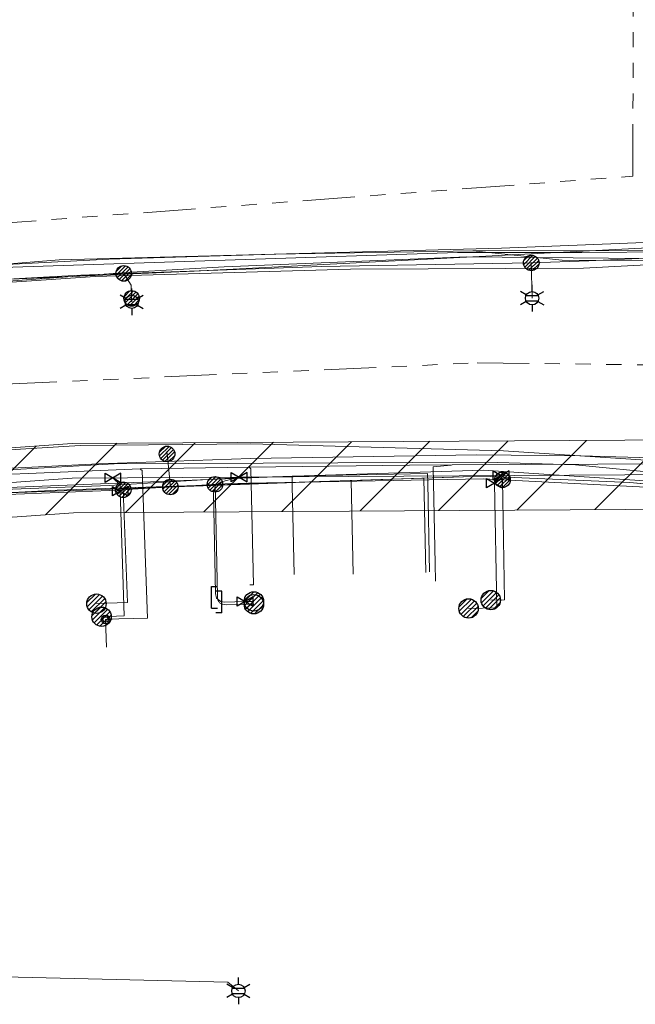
# Model space of a CAD drawing. Header units: metres. Extents: x 197355 to 199157, y 355772 to 356286.
# Tile 155 of 256: x 197954 to 197990, y 355837 to 355893. Entities that reach past the tile are written whole.
import ezdxf
from ezdxf.enums import TextEntityAlignment as Align
from ezdxf.lldxf.tags import DXFTag

# ---------------------------------------------------------------- set-up
doc = ezdxf.new("R2010")
doc.units = ezdxf.units.M
doc.linetypes.add('RI-GWA', pattern=[18.45, 6, -1.8, 1.75, -1.8, 1.75, -1.8, 1.75, -1.8])
for name, color, linetype, lineweight in [('B-WE-KL-BRANDSTOF_ENEXISNETBEHEERB.V.-G', 40, 'KL-BRANDSTOF-N', 18), ('B-WE-KL-BRANDSTOF_ENEXISNETBEHEERB.V.-V', 40, 'Continuous', 18), ('B-WE-KL-DATA_ENEXISNETBEHEERB.V.-G', 90, 'KL-DATA-N', 18), ('B-WE-KL-DATA_KABELBUNDEL_KPNB.V.-G', 90, 'Continuous', 18), ('B-WE-KL-DATA_KABELBUNDEL_ZIGGOB.V.-G', 94, 'Continuous', 18), ('B-WE-KL-DATA_TELECOM_REGGEFIBEROPERATORB.V.-G', 90, 'KL-TELECOM-ALGEMEEN-N', 18), ('B-WE-KL-DATA_TELECOM_ZIGGOB.V.-G', 94, 'KL-TELECOM-ALGEMEEN-N', 18), ('B-WE-KL-ET_LS_ENEXISNETBEHEERB.V.-G', 190, 'KL-LS-N', 18), ('B-WE-KL-ET_LS_HULPSTUK_ENEXISNETBEHEERB.V.-S', 190, 'Continuous', 25), ('B-WE-KL-ET_LS_KABELBUNDEL_ENEXISNETBEHEERB.V.-G', 190, 'KL-BUNDEL-N', 18), ('B-WE-KL-ET_MS_10 kV_ENEXISNETBEHEERB.V.-G', 130, 'KL-MS-N', 18), ('B-WE-KL-ET_MS_ENEXISNETBEHEERB.V.-G', 130, 'KL-MS-N', 18), ('B-WE-KL-GAS_HULPSTUK_ENEXISNETBEHEERB.V.-S', 30, 'Continuous', 25), ('B-WE-KL-GAS_LD_AANSLUITLEIDING_30 MBAR_PE_32_ENEXISNETBEHEERB.V.-G', 50, 'KL-GAS-LD-N', 18), ('B-WE-KL-GAS_LD_ENEXISNETBEHEERB.V.-G', 50, 'KL-GAS-LD-N', 18), ('B-WE-KL-GAS_LD_HOOFDLEIDING_30 MBAR_PVC_250_ENEXISNETBEHEERB.V.-G', 50, 'KL-GAS-LD-N', 18), ('B-WE-KL-WATER_HULPSTUK_NVWATERLEIDINGMAATSCHAPPIJLIMBURG-S', 170, 'Continuous', 25), ('B-WE-KL-WATER_TRANSPORTLEIDING_NVWATERLEIDINGMAATSCHAPPIJLIMBURG-G', 170, 'KL-WATER-TR-N', 18), ('B-WE-RI-GWA_GEMEENTEROERMOND-G', 30, 'RI-GWA', 18)]:
    doc.layers.add(name, color=color, linetype=linetype, lineweight=lineweight)
doc.styles.add('NLCS-ISO', font='NLCS-ISO.ttf')
doc.styles.get("Standard").update_dxf_attribs({"font": 'isocp.shx'})
tags = doc.linetypes.add('KL-BRANDSTOF-N', pattern='A,4,-0.5,[105,NLCS.SHX,S=0.5,R=0,X=0.75,Y=0],-2,4,-1,["B",Standard,S=1,R=0,X=-0.15,Y=-0.5],-1.5', length=13).pattern_tags.tags
tags[18] = DXFTag(74, 10)
doc.linetypes.add('KL-BUNDEL-N', pattern='A,28,-5,[103,NLCS.SHX,S=1.25,R=0,X=0,Y=0],-5,[103,NLCS.SHX,S=1.25,R=0,X=0,Y=0],-5,[103,NLCS.SHX,S=1.25,R=0,X=0,Y=0],-5,[103,NLCS.SHX,S=1.25,R=0,X=0,Y=0],-5', length=53)
tags = doc.linetypes.add('KL-DATA-N', pattern='A,4,-1,[101,NLCS.SHX,S=0.5,R=0,X=0,Y=0],-1,4,-1,["D",Standard,S=1,R=0,X=-0.25,Y=-0.5],-1.5', length=12.5).pattern_tags.tags
tags[18] = DXFTag(74, 10)
tags = doc.linetypes.add('KL-GAS-LD-N', pattern='A,4,-1,[69,NLCS.SHX,S=0.5,R=0,X=0,Y=0],-1,4,-1,["L",Standard,S=1,R=0,X=0.25,Y=-0.5],-2', length=13).pattern_tags.tags
tags[18] = DXFTag(74, 10)
tags = doc.linetypes.add('KL-LS-N', pattern='A,4,-1,[103,NLCS.SHX,S=0.75,R=0,X=0,Y=0],-1,4,-1,["L",Standard,S=1,R=0,X=0,Y=-0.5],-2', length=13).pattern_tags.tags
tags[18] = DXFTag(74, 10)
tags = doc.linetypes.add('KL-MS-N', pattern='A,4,-1,[103,NLCS.SHX,S=0.75,R=0,X=0,Y=0],-1,4,-1,["M",Standard,S=1,R=0,X=0,Y=-0.5],-2', length=13).pattern_tags.tags
tags[18] = DXFTag(74, 10)
doc.linetypes.add('KL-TELECOM-ALGEMEEN-N', pattern='A,7,-1,[101,NLCS.SHX,S=0.5,R=0,X=0,Y=0],-1', length=9)
doc.linetypes.add('KL-WATER-TR-N', pattern='A,7,-0.5,[168,NLCS.SHX,S=0.75,R=0,X=0.75,Y=0],-2,[168,NLCS.SHX,S=0.75,R=0,X=0.75,Y=0],-2', length=11.5)

# ---------------------------------------------------------------- blocks, each defined once
blk = doc.blocks.new('SKL-WTB_HULP_AANSLUITPUNT-SO')
h = blk.add_hatch()
h.set_pattern_fill('ANSI31', color=256, scale=3, style=0)
h.set_pattern_definition([(45, (-1.125, -63.491), (-0.265165, 0.265165), [])])
edge = h.paths.add_edge_path()
edge.add_arc((0, 0), 1.12, 0, 360)
at = {"linetype": 'Continuous'}
blk.add_circle((0, 0), 1.12, dxfattribs=at)
blk = doc.blocks.new('SKL-WTB_HULP_AFSLUITER-SO')
for p, q in [((2.3, 1.37), (-2.3, -1.37)), ((-2.3, 1.37), (2.3, -1.37)), ((2.3, -1.37), (2.3, 1.37))]:
    blk.add_line(p, q)
at = {"ltscale": 0.1}
blk.add_line((-2.3, -1.37), (-2.3, 1.37), dxfattribs=at)
blk = doc.blocks.new('SKL-WTB_HULP_VERLOOPSTUK-SO')
for p, q in [((-0.539, -0.383), (-0.539, 0.867)), ((-0.539, 0.867), (-0.193, 0.867)), ((0.048, 0.598), (-0.298, 0.598)), ((0.048, -0.652), (0.048, 0.598)), ((-0.539, -0.383), (-0.193, -0.383)), ((0.048, -0.652), (-0.298, -0.652))]:
    blk.add_line(p, q)
blk = doc.blocks.new('SKL-ET_HULP_MOF-SO')
h = blk.add_hatch()
h.set_pattern_fill('ANSI31', color=256, scale=6, style=0)
h.set_pattern_definition([(45, (-2.25, -126.982), (-0.53033, 0.53033), [])])
edge = h.paths.add_edge_path()
edge.add_arc((0, 0), 2.25, 0, 360)
at = {"linetype": 'Continuous'}
blk.add_circle((0, 0), 2.25, dxfattribs=at)
blk = doc.blocks.new('SKL-ET_HULP_AANSLUITPUNT-SO')
h = blk.add_hatch()
h.set_pattern_fill('ANSI31', color=256, scale=30, style=0)
h.set_pattern_definition([(45, (-11.25, -634.91), (-2.65165, 2.65165), [])])
edge = h.paths.add_edge_path()
edge.add_arc((0, 0), 11.2, 0, 360)
at = {"linetype": 'Continuous'}
blk.add_circle((0, 0), 11.2, dxfattribs=at)
blk = doc.blocks.new('B-SIE-WEG_LICHTMAST-SO')
at = {"ltscale": 0.1}
for p, q in [((0, 0.386), (0, 0.772)), ((-0.334, 0.193), (-0.668, 0.386)), ((0.334, 0.193), (0.668, 0.386)), ((-0.334, -0.193), (-0.668, -0.386)), ((0, -0.386), (0, -0.772)), ((0.334, -0.193), (0.668, -0.386))]:
    blk.add_line(p, q, dxfattribs=at)
at = {"flags": 128}
for points in [[(-0.354, 0.152), (0.354, 0.152)], [(-0.354, -0.152), (0.354, -0.152)]]:
    blk.add_lwpolyline(points, dxfattribs=at)
at = {"ltscale": 0.1}
blk.add_circle((0, 0), 0.386, dxfattribs=at)
at = {"style": 'NLCS-ISO'}
blk.add_attdef('TYPE', text='', height=0.549, dxfattribs=at).set_placement((0, 0.772), align=Align.BOTTOM_CENTER)
blk = doc.blocks.new('SIE-WEG_AFVALBAK_TYPE_01')
for radius in [0.25, 0.156]:
    blk.add_circle((0, 0), radius)

msp = doc.modelspace()

# ---------------------------------------------------------------- hatches: boundary and pattern name
at = {"layer": 'B-WE-KL-BRANDSTOF_ENEXISNETBEHEERB.V.-V'}
h = msp.add_hatch(dxfattribs=at)
h.set_pattern_fill('ANSI31', color=256, style=0)
h.paths.add_polyline_path([(197939.642, 355863.627), (197957.604, 355864.913), (197992.644, 355865.126), (197992.897, 355865.144), (197993.144, 355865.193), (197993.385, 355865.273), (197993.613, 355865.383), (197993.824, 355865.52), (197994.018, 355865.684), (197994.188, 355865.869), (197994.335, 355866.077), (197994.453, 355866.299), (197994.543, 355866.535), (197994.602, 355866.782), (197994.63, 355867.034), (197994.626, 355867.285), (197994.589, 355867.537), (197994.522, 355867.78), (197994.424, 355868.014), (197994.298, 355868.233), (197994.146, 355868.433), (197993.969, 355868.614), (197993.769, 355868.771), (197993.553, 355868.901), (197993.322, 355869.003), (197993.079, 355869.075), (197992.831, 355869.116), (197992.62, 355869.126), (197957.515, 355868.913), (197939.357, 355867.617), (197939.106, 355867.583), (197938.863, 355867.518), (197938.628, 355867.422), (197938.409, 355867.298), (197938.206, 355867.147), (197938.024, 355866.972), (197937.865, 355866.774), (197937.733, 355866.558), (197937.629, 355866.329), (197937.555, 355866.087), (197937.512, 355865.837), (197937.5, 355865.585), (197937.521, 355865.332), (197937.573, 355865.086), (197937.656, 355864.847), (197937.77, 355864.62), (197937.91, 355864.409), (197938.075, 355864.219), (197938.263, 355864.05), (197938.471, 355863.907), (197938.697, 355863.79), (197938.933, 355863.704), (197939.18, 355863.648), (197939.433, 355863.623)])

# ---------------------------------------------------------------- linework, layer by layer
at = {"layer": 'B-WE-KL-BRANDSTOF_ENEXISNETBEHEERB.V.-G', "linetype": 'ByBlock', "ltscale": 0.5, "flags": 128}
for points in [[(197992.62, 355869.126), (197957.515, 355868.913), (197939.357, 355867.617)], [(197939.642, 355863.627), (197957.604, 355864.913), (197992.644, 355865.126)]]:
    msp.add_lwpolyline(points, dxfattribs=at)
at = {"layer": 'B-WE-KL-DATA_ENEXISNETBEHEERB.V.-G', "ltscale": 0.5, "flags": 128}
for points in [[(197980.875, 355868.249), (197986.89, 355868.2)], [(197959.047, 355867.736), (197967.818, 355868.043)]]:
    msp.add_lwpolyline(points, dxfattribs=at)
at = {"layer": 'B-WE-KL-DATA_KABELBUNDEL_KPNB.V.-G', "ltscale": 0.5, "flags": 128}
for points in [[(197937.579, 355877.102), (197958.847, 355878.561), (197973.597, 355878.969), (197987.047, 355879.039), (198000.479, 355879.754)], [(197999.431, 355866.95), (197990.949, 355867.924), (197982.429, 355868.481), (197967.829, 355868.896), (197957.982, 355868.8), (197945.128, 355868.004), (197941.159, 355865.347)], [(197945.106, 355866.895), (197959.949, 355867.731), (197981.456, 355867.836), (197986.576, 355867.678), (197991.673, 355867.169), (197998.177, 355866.185), (197999.555, 355865.917)]]:
    msp.add_lwpolyline(points, dxfattribs=at)
at = {"layer": 'B-WE-KL-DATA_KABELBUNDEL_ZIGGOB.V.-G', "ltscale": 0.5, "flags": 128}
for points in [[(197900.232, 355872.938), (197917.417, 355875.015), (197926.015, 355875.976), (197936.097, 355877.03), (197944.239, 355877.752), (197954.023, 355878.398), (197964.572, 355878.866), (198003.487, 355880.874)], [(197977.826, 355866.915), (197981.243, 355867.027), (197989.709, 355866.652), (197991.389, 355866.497)], [(197953.309, 355866.049), (197973.628, 355866.778)], [(197973.628, 355866.778), (197977.826, 355866.915)], [(197973.741, 355861.373), (197973.628, 355866.778)], [(197977.94, 355861.461), (197977.826, 355866.915)]]:
    msp.add_lwpolyline(points, dxfattribs=at)
at = {"layer": 'B-WE-KL-DATA_TELECOM_REGGEFIBEROPERATORB.V.-G', "ltscale": 0.5, "flags": 128}
for points in [[(198073.976, 355871.783), (198053.25, 355874.918), (198051.675, 355875.149), (198044.96, 355876.133), (198044.291, 355875.784), (198043.955, 355875.475), (198043.485, 355875.275), (198034.945, 355877.167), (198023.922, 355878.97), (198018.168, 355879.348), (198011.189, 355879.446), (197985.807, 355879.498), (197980.654, 355880.041), (197969.284, 355879.851), (197959.635, 355879.55), (197950.401, 355879.071), (197940.159, 355878.298), (197940.342, 355877.386), (197940.829, 355868.366), (197941.037, 355866.98), (197941.25, 355865.777), (197937.708, 355864.531), (197932.359, 355864.261), (197930.357, 355864.309), (197929.736, 355864.285)], [(197945.342, 355866.009), (197941.25, 355865.777), (197941.037, 355866.98), (197940.829, 355868.366), (197940.342, 355877.386), (197940.159, 355878.298), (197950.401, 355879.071), (197959.635, 355879.55), (197969.284, 355879.851), (197980.654, 355880.041), (197992.721, 355880.056), (197993.244, 355880.123)], [(197970.214, 355867.015), (197953.388, 355866.343)], [(197970.214, 355867.015), (197978.043, 355867.174), (197978.048, 355866.618), (197978.155, 355861.506)], [(197970.214, 355867.015), (197970.227, 355866.492), (197970.335, 355861.342)]]:
    msp.add_lwpolyline(points, dxfattribs=at)
at = {"layer": 'B-WE-KL-DATA_TELECOM_ZIGGOB.V.-G', "ltscale": 0.5, "flags": 128}
for points in [[(197882.172, 355971.043), (197881.848, 355972.849), (197876.845, 355971.917), (197873.462, 355970.397), (197873.225, 355969.441), (197872.808, 355960.44), (197882.54, 355917.913), (197889.614, 355876.822), (197897.132, 355872.545), (197900.232, 355872.938), (197917.417, 355875.015), (197926.015, 355875.976), (197936.097, 355877.03), (197944.239, 355877.752), (197954.023, 355878.398), (197964.572, 355878.866), (198003.487, 355880.874), (198006.415, 355881.035), (198007.214, 355881.262), (198014.258, 355885.587), (198019.949, 355920.24), (198025.587, 355954.939), (198025.573, 355955.461), (198025.323, 355956.026), (198025.411, 355956.906), (198032.53, 356008.698), (198032.638, 356009.1), (198032.883, 356009.439), (198033.234, 356009.672), (198033.647, 356009.769), (198046.414, 356008.147), (198046.835, 356008.168), (198047.357, 356008.425), (198047.607, 356008.874), (198050.139, 356024.349), (198055.485, 356054.413), (198063.771, 356094.593), (198063.929, 356095.336), (198064.441, 356097.614), (198064.453, 356097.65), (198064.852, 356098.557), (198065.65, 356099.646), (198066.435, 356100.356), (198067.705, 356101.135), (198068.425, 356101.447), (198070.006, 356101.902), (198071.736, 356102.121), (198073.562, 356102.099), (198075.54, 356101.831), (198075.692, 356101.929), (198075.804, 356102.795), (198077.266, 356112.96), (198078.889, 356130.012), (198080.379, 356144.212), (198069.148, 356146.003), (198068.787, 356179.08), (198068.811, 356180.614), (198069.185, 356181.162), (198069.617, 356181.375), (198070.115, 356181.424), (198076.202, 356180.733), (198082.163, 356180.047)], [(198004.491, 355861.343), (198004.593, 355861.434), (198000.806, 355865.666), (197997.953, 355865.89), (197989.709, 355866.652), (197981.243, 355867.027), (197959.995, 355866.333), (197956.654, 355866.207), (197953.309, 355866.049), (197951.81, 355865.967), (197946.79, 355865.645), (197941.762, 355865.248), (197938.486, 355864.95), (197935.208, 355864.621), (197931.927, 355864.261), (197928.645, 355863.869), (197925.56, 355863.472), (197922.474, 355863.048), (197898.204, 355859.767), (197886.43, 355857.347), (197886.626, 355856.366)], [(198004.41, 355861.638), (198000.806, 355865.666), (197997.953, 355865.89), (197989.709, 355866.652), (197981.243, 355867.027), (197959.995, 355866.333), (197956.654, 355866.207), (197953.309, 355866.049), (197951.81, 355865.967), (197946.79, 355865.645), (197941.762, 355865.248), (197938.486, 355864.95), (197935.208, 355864.621), (197931.927, 355864.261), (197928.645, 355863.869), (197925.56, 355863.472), (197922.474, 355863.048), (197898.204, 355859.767), (197886.43, 355857.347), (197886.626, 355856.366)], [(198004.864, 355861.131), (198000.806, 355865.666), (197997.953, 355865.89), (197989.709, 355866.652), (197981.243, 355867.027), (197959.995, 355866.333), (197956.654, 355866.207), (197953.309, 355866.049), (197951.81, 355865.967), (197946.79, 355865.645), (197941.762, 355865.248), (197938.486, 355864.95), (197935.208, 355864.621), (197931.927, 355864.261), (197928.645, 355863.869), (197925.56, 355863.472), (197922.474, 355863.048), (197898.204, 355859.767), (197886.43, 355857.347), (197886.626, 355856.366)], [(197977.94, 355861.461), (197977.826, 355866.915), (197959.995, 355866.333), (197956.654, 355866.207), (197953.309, 355866.049), (197951.81, 355865.967), (197946.79, 355865.645), (197941.762, 355865.248), (197940.4, 355863.138), (197940.036, 355862.547), (197940.032, 355857.776), (197940.907, 355857.756)], [(197973.741, 355861.373), (197973.628, 355866.778), (197959.995, 355866.333), (197956.654, 355866.207), (197953.309, 355866.049), (197951.81, 355865.967), (197946.79, 355865.645), (197941.762, 355865.248), (197940.4, 355863.138), (197940.036, 355862.547), (197940.032, 355857.776), (197940.907, 355857.756)]]:
    msp.add_lwpolyline(points, dxfattribs=at)
at = {"layer": 'B-WE-KL-ET_LS_ENEXISNETBEHEERB.V.-G', "ltscale": 0.5, "flags": 128}
for points in [[(198005.32, 355853.174), (198007.386, 355852.842), (198007.65, 355852.917), (198007.879, 355853.025), (198008.007, 355853.143), (198008.594, 355857.562), (198008.226, 355859.905), (198006.818, 355861.789), (198006.742, 355862.233), (198006.891, 355865.542), (198007.406, 355869.349), (198007.96, 355877.287), (198008.143, 355878.543), (198007.925, 355878.841), (198006.936, 355879.045), (197992.158, 355879.971), (197986.943, 355879.933), (197979.761, 355879.941), (197954.099, 355879.095), (197936.803, 355877.645), (197931.37, 355877.348), (197896.758, 355873.089), (197896.404, 355873.161), (197889.908, 355875.951), (197889.585, 355876.287), (197888.394, 355880.616)], [(198005.32, 355853.174), (198007.386, 355852.842), (198007.65, 355852.917), (198007.879, 355853.025), (198008.007, 355853.143), (198008.594, 355857.562), (198008.226, 355859.905), (198006.818, 355861.789), (198006.742, 355862.233), (198006.891, 355865.542), (198007.406, 355869.349), (198007.96, 355877.287), (198008.143, 355878.543), (198007.925, 355878.841), (198006.936, 355879.045), (197992.158, 355879.971), (197986.943, 355879.933), (197979.761, 355879.941), (197954.099, 355879.095), (197936.803, 355877.645), (197931.37, 355877.348), (197896.758, 355873.089), (197896.404, 355873.161), (197889.908, 355875.951), (197889.585, 355876.287), (197888.394, 355880.616)], [(197893.833, 355871.887), (197893.91, 355871.885), (197893.986, 355871.895), (197899.097, 355872.754), (197904.216, 355873.566), (197905.326, 355873.736), (197908.281, 355874.177), (197911.238, 355874.603), (197920.169, 355875.605), (197936.967, 355877.317), (197937.9, 355877.389), (197947.221, 355878.036), (197956.551, 355878.554), (197958.027, 355878.624), (197960.002, 355878.713), (197960.501, 355878.734), (197971.895, 355879.127), (197984.029, 355879.343), (197987.344, 355879.45), (197990.657, 355879.619), (197991.139, 355879.649)], [(197984.029, 355879.343), (197984.076, 355877.299)], [(197960.501, 355878.734), (197960.932, 355878.055), (197960.955, 355877.292)], [(197960.955, 355877.292), (197960.961, 355877.092)], [(197870.293, 355872.148), (197868.372, 355871.696), (197868.325, 355871.667), (197868.32, 355871.611), (197868.334, 355871.548), (197868.357, 355871.168), (197868.342, 355870.787), (197868.289, 355870.409), (197868.2, 355870.039), (197871.336, 355855.727), (197871.395, 355855.544), (197871.488, 355855.376), (197871.611, 355855.228), (197871.761, 355855.107), (197871.93, 355855.017), (197872.114, 355854.961), (197872.305, 355854.941), (197872.497, 355854.958), (197884.365, 355857.181), (197897.923, 355859.6), (197908.193, 355861.285), (197912.991, 355861.989), (197917.217, 355862.575), (197920.188, 355862.968), (197921.699, 355863.162), (197924.325, 355863.489), (197930.154, 355864.188), (197933.358, 355864.547), (197936.565, 355864.88), (197940.223, 355865.227), (197942.575, 355865.432), (197944.929, 355865.623), (197959.673, 355866.193), (197966.657, 355866.605), (197981.273, 355866.87), (197991.383, 355866.352)], [(197963, 355868.307), (197962.987, 355868.447)], [(197963.189, 355866.4), (197963, 355868.307)], [(197939.691, 355861.947), (197939.631, 355862.93), (197939.511, 355864.382), (197939.501, 355864.564), (197939.504, 355864.723), (197939.519, 355864.858), (197939.546, 355864.97), (197939.585, 355865.059), (197939.636, 355865.125), (197939.699, 355865.167), (197939.775, 355865.186), (197942.575, 355865.432), (197944.929, 355865.623), (197959.673, 355866.193), (197966.657, 355866.605), (197981.273, 355866.87), (197991.383, 355866.352), (197991.606, 355866.375), (197991.824, 355866.431), (197992.031, 355866.519), (197992.222, 355866.637), (197992.369, 355866.819), (197992.537, 355866.983)], [(197965.769, 355866.552), (197965.903, 355860.091), (197965.913, 355859.974), (197965.939, 355859.873), (197965.98, 355859.788), (197966.036, 355859.718), (197966.107, 355859.665), (197966.194, 355859.627), (197966.296, 355859.606), (197966.413, 355859.6), (197968.013, 355859.627)], [(197982.367, 355866.814), (197982.488, 355859.881), (197981.69, 355859.867)], [(197960.472, 355866.24), (197960.723, 355859.732), (197958.925, 355859.662)], [(197939.614, 355839.557), (197939.87, 355839.215), (197941.469, 355838.391), (197966.504, 355837.81), (197967.117, 355837.296)]]:
    msp.add_lwpolyline(points, dxfattribs=at)
at = {"layer": 'B-WE-KL-ET_LS_KABELBUNDEL_ENEXISNETBEHEERB.V.-G', "ltscale": 0.5, "flags": 128}
for points in [[(197893.833, 355871.887), (197893.91, 355871.885), (197893.986, 355871.895), (197899.097, 355872.754), (197904.216, 355873.566), (197905.326, 355873.736), (197908.281, 355874.177), (197911.238, 355874.603), (197920.169, 355875.605), (197936.967, 355877.317), (197937.9, 355877.389), (197947.221, 355878.036), (197956.551, 355878.554), (197958.027, 355878.624), (197960.002, 355878.713), (197960.501, 355878.734), (197971.895, 355879.127), (197984.029, 355879.343), (197987.344, 355879.45), (197990.657, 355879.619), (197991.139, 355879.649)], [(198007.96, 355877.287), (198008.143, 355878.543), (198007.925, 355878.841), (198006.936, 355879.045), (197992.158, 355879.971), (197986.943, 355879.933), (197979.761, 355879.941), (197954.099, 355879.095), (197936.803, 355877.645)], [(197991.383, 355866.352), (197981.273, 355866.87), (197966.657, 355866.605), (197959.673, 355866.193), (197944.929, 355865.623), (197942.575, 355865.432), (197939.775, 355865.186)]]:
    msp.add_lwpolyline(points, dxfattribs=at)
at = {"layer": 'B-WE-KL-ET_MS_10 kV_ENEXISNETBEHEERB.V.-G', "ltscale": 0.5, "flags": 128}
for points in [[(198005.409, 355853.706), (198007.467, 355853.361), (198007.808, 355853.31), (198008.294, 355856.568), (198008.25, 355857.196), (198008.06, 355857.754), (197999.736, 355867.838), (197986.89, 355868.2), (197980.875, 355868.249), (197967.818, 355868.043), (197959.047, 355867.736), (197941.283, 355866.853), (197939.161, 355866.664), (197928.84, 355865.956), (197926.84, 355865.377), (197920.965, 355864.454), (197906.188, 355862.659), (197900.232, 355861.919), (197899.655, 355861.886), (197899.101, 355862.176), (197898.715, 355863.744), (197897.792, 355870.852), (197897.618, 355871.646), (197897.474, 355872.346), (197896.444, 355872.781), (197892.415, 355874.228), (197891.462, 355874.956), (197890.176, 355876.646), (197888.948, 355879.911)], [(198005.409, 355853.706), (198007.467, 355853.361), (198007.808, 355853.31), (198008.294, 355856.568), (198008.25, 355857.196), (198008.06, 355857.754), (197999.736, 355867.838), (197986.89, 355868.2), (197980.875, 355868.249), (197967.818, 355868.043), (197959.047, 355867.736), (197941.283, 355866.853), (197939.161, 355866.664), (197928.84, 355865.956), (197926.84, 355865.377), (197920.965, 355864.454), (197906.188, 355862.659), (197900.232, 355861.919), (197899.655, 355861.886), (197899.101, 355862.176), (197898.715, 355863.744), (197897.792, 355870.852), (197897.618, 355871.646), (197897.474, 355872.346), (197896.444, 355872.781), (197892.415, 355874.228), (197891.462, 355874.956), (197890.176, 355876.646), (197888.948, 355879.911)], [(198005.409, 355853.706), (198007.467, 355853.361), (198007.808, 355853.31), (198008.294, 355856.568), (198008.25, 355857.196), (198008.06, 355857.754), (197999.736, 355867.838), (197986.89, 355868.2), (197980.875, 355868.249), (197967.818, 355868.043), (197959.047, 355867.736), (197941.283, 355866.853), (197939.161, 355866.664), (197928.84, 355865.956), (197926.84, 355865.377), (197920.965, 355864.454), (197906.188, 355862.659), (197900.232, 355861.919), (197899.655, 355861.886), (197899.101, 355862.176), (197898.715, 355863.744), (197897.792, 355870.852), (197897.618, 355871.646), (197897.474, 355872.346), (197896.444, 355872.781), (197892.415, 355874.228), (197891.462, 355874.956), (197890.176, 355876.646), (197888.948, 355879.911)], [(197925.099, 355875.971), (197934.597, 355876.883), (197960.949, 355878.813), (197966.304, 355879.117), (197980.314, 355879.681), (197990.535, 355879.595)], [(198005.409, 355853.706), (198007.467, 355853.361), (198007.808, 355853.31), (198008.294, 355856.568), (198008.25, 355857.196), (198008.06, 355857.754), (197999.736, 355867.838), (197986.89, 355868.2), (197980.875, 355868.249), (197967.818, 355868.043), (197959.047, 355867.736), (197941.283, 355866.853), (197939.161, 355866.664), (197928.84, 355865.956), (197926.84, 355865.377), (197920.965, 355864.454), (197906.188, 355862.659), (197900.232, 355861.919), (197899.655, 355861.886), (197899.101, 355862.176), (197898.715, 355863.744), (197897.792, 355870.852), (197897.618, 355871.646), (197897.474, 355872.346), (197896.444, 355872.781), (197892.415, 355874.228), (197891.462, 355874.956), (197889.772, 355875.792)], [(198005.409, 355853.706), (198007.467, 355853.361), (198007.808, 355853.31), (198008.294, 355856.568), (198008.25, 355857.196), (198008.06, 355857.754), (197999.736, 355867.838), (197986.89, 355868.2), (197980.875, 355868.249), (197967.818, 355868.043), (197959.047, 355867.736), (197941.283, 355866.853), (197939.161, 355866.664), (197928.84, 355865.956), (197926.84, 355865.377), (197920.965, 355864.454), (197906.188, 355862.659), (197900.232, 355861.919), (197899.655, 355861.886), (197899.101, 355862.176), (197898.715, 355863.744), (197897.792, 355870.852), (197897.618, 355871.646), (197897.474, 355872.346), (197896.444, 355872.781), (197892.415, 355874.228), (197891.462, 355874.956), (197889.772, 355875.792)], [(198005.409, 355853.706), (198007.467, 355853.361), (198007.808, 355853.31), (198008.294, 355856.568), (198008.25, 355857.196), (198008.06, 355857.754), (197999.736, 355867.838), (197986.89, 355868.2), (197980.875, 355868.249), (197967.818, 355868.043), (197959.047, 355867.736), (197941.283, 355866.853), (197939.161, 355866.664), (197928.84, 355865.956), (197926.84, 355865.377), (197920.965, 355864.454), (197906.188, 355862.659), (197900.232, 355861.919), (197899.655, 355861.886), (197899.101, 355862.176), (197898.715, 355863.744), (197897.792, 355870.852), (197897.618, 355871.646), (197897.474, 355872.346), (197896.444, 355872.781), (197892.415, 355874.228), (197891.462, 355874.956), (197889.772, 355875.792)]]:
    msp.add_lwpolyline(points, dxfattribs=at)
at = {"layer": 'B-WE-KL-ET_MS_ENEXISNETBEHEERB.V.-G', "ltscale": 0.5, "flags": 128}
for points in [[(197925.099, 355875.971), (197934.597, 355876.883), (197960.949, 355878.813), (197966.304, 355879.117), (197980.314, 355879.681), (197990.535, 355879.595)], [(197980.875, 355868.249), (197967.818, 355868.043)], [(197986.89, 355868.2), (197980.875, 355868.249)], [(198005.409, 355853.706), (198007.467, 355853.361), (198007.808, 355853.31), (198008.294, 355856.568), (198008.25, 355857.196), (198008.06, 355857.754), (197999.736, 355867.838), (197986.89, 355868.2)], [(197959.047, 355867.736), (197941.283, 355866.853), (197940.655, 355866.797)], [(197967.818, 355868.043), (197959.047, 355867.736)]]:
    msp.add_lwpolyline(points, dxfattribs=at)
at = {"layer": 'B-WE-KL-GAS_LD_AANSLUITLEIDING_30 MBAR_PE_32_ENEXISNETBEHEERB.V.-G', "ltscale": 0.5, "flags": 128}
for points in [[(197967.161, 355866.971), (197966.151, 355866.699), (197965.797, 355866.483), (197965.679, 355866.069), (197965.8, 355860.247), (197965.852, 355859.988), (197966.114, 355859.777)], [(197982.294, 355867.062), (197981.901, 355866.625)], [(197959.877, 355866.927), (197960.29, 355866.529), (197960.301, 355866.158)]]:
    msp.add_lwpolyline(points, dxfattribs=at)
at = {"layer": 'B-WE-KL-GAS_LD_ENEXISNETBEHEERB.V.-G', "ltscale": 0.5, "flags": 128}
for points in [[(197990.866, 355866.741), (197981.264, 355867.37), (197966.651, 355866.905), (197959.662, 355866.492), (197944.917, 355865.922), (197934.391, 355864.754)], [(197981.901, 355866.625), (197982.031, 355859.415), (197980.407, 355859.386)], [(197960.301, 355866.158), (197960.518, 355858.959), (197959.219, 355858.907)], [(197966.114, 355859.777), (197966.31, 355859.757), (197967.51, 355859.783)], [(197967.51, 355859.783), (197968.01, 355859.793)]]:
    msp.add_lwpolyline(points, dxfattribs=at)
at = {"layer": 'B-WE-KL-GAS_LD_HOOFDLEIDING_30 MBAR_PVC_250_ENEXISNETBEHEERB.V.-G', "ltscale": 0.5, "flags": 128}
msp.add_lwpolyline([(197939.5, 355865.622), (197957.527, 355866.913), (197992.632, 355867.126)], dxfattribs=at)
at = {"layer": 'B-WE-KL-WATER_TRANSPORTLEIDING_NVWATERLEIDINGMAATSCHAPPIJLIMBURG-G', "ltscale": 0.5, "flags": 128}
for points in [[(198013.419, 355878.706), (198013.499, 355879.25), (198013.545, 355879.589), (198013.683, 355880.506), (198012.922, 355881.472), (198005.788, 355881.05), (198004.615, 355881.073), (197982.311, 355880.188), (197956.762, 355879.514), (197929.35, 355877.299), (197896.797, 355873.384), (197890.208, 355875.927), (197885.391, 355875.195)], [(197939.223, 355866.653), (197946.902, 355866.858), (197947.551, 355866.875), (197961.451, 355867.445), (197967.743, 355867.548), (197977.006, 355867.659), (197979.462, 355867.673), (197992.081, 355867.744), (198011.718, 355867.596)], [(197967.743, 355867.548), (197967.779, 355867.514), (197967.845, 355867.451), (197967.986, 355860.752), (197967.786, 355860.748)], [(197979.462, 355867.673), (197979.412, 355867.668), (197978.364, 355867.567), (197978.481, 355861.968), (197978.502, 355860.968)], [(197961.451, 355867.445), (197961.487, 355867.411), (197961.554, 355867.348), (197961.861, 355858.826), (197960.211, 355858.776), (197959.455, 355858.749)], [(197959.455, 355858.749), (197959.513, 355857.15)]]:
    msp.add_lwpolyline(points, dxfattribs=at)
at = {"layer": 'B-WE-RI-GWA_GEMEENTEROERMOND-G', "ltscale": 0.5, "flags": 128}
for points in [[(197989.887, 355884.348), (197989.983, 355912.711)], [(197934.047, 355880.182), (197989.887, 355884.348)], [(197944.429, 355871.918), (197980.911, 355873.567)], [(197980.911, 355873.567), (198019.211, 355873.131)]]:
    msp.add_lwpolyline(points, dxfattribs=at)

# ---------------------------------------------------------------- block references
at = {"layer": 'B-WE-KL-ET_LS_HULPSTUK_ENEXISNETBEHEERB.V.-S'}
for name, p, xscale, yscale, zscale in [('SKL-ET_HULP_MOF-SO', (197984.029, 355879.343), 0.2, 0.2, 0.2), ('SKL-ET_HULP_MOF-SO', (197960.501, 355878.734), 0.2, 0.2, 0.2), ('SKL-ET_HULP_MOF-SO', (197960.955, 355877.292), 0.2, 0.2, 0.2), ('SKL-ET_HULP_MOF-SO', (197963, 355868.307), 0.2, 0.2, 0.2), ('SKL-ET_HULP_MOF-SO', (197965.769, 355866.552), 0.2, 0.2, 0.2), ('SKL-ET_HULP_MOF-SO', (197982.367, 355866.814), 0.2, 0.2, 0.2), ('SKL-ET_HULP_MOF-SO', (197960.472, 355866.24), 0.2, 0.2, 0.2), ('SKL-ET_HULP_MOF-SO', (197963.189, 355866.4), 0.2, 0.2, 0.2), ('SKL-ET_HULP_AANSLUITPUNT-SO', (197958.925, 355859.662), 0.05, 0.05, 0.05), ('SKL-ET_HULP_AANSLUITPUNT-SO', (197968.013, 355859.627), 0.05, 0.05, 0.05), ('SKL-ET_HULP_AANSLUITPUNT-SO', (197981.69, 355859.867), 0.05, 0.05, 0.05)]:
    msp.add_blockref(name, p, dxfattribs=dict(at, xscale=xscale, yscale=yscale, zscale=zscale))
for p in [(197960.961, 355877.092), (197984.076, 355877.299), (197967.117, 355837.296)]:
    msp.add_blockref('B-SIE-WEG_LICHTMAST-SO', p, dxfattribs=at)
at = {"layer": 'B-WE-KL-GAS_HULPSTUK_ENEXISNETBEHEERB.V.-S'}
for name, p, xscale, yscale, zscale in [('SKL-WTB_HULP_AFSLUITER-SO', (197959.877, 355866.927), 0.2, 0.2, 0.2), ('SKL-WTB_HULP_AFSLUITER-SO', (197967.161, 355866.971), 0.2, 0.2, 0.2), ('SKL-WTB_HULP_AFSLUITER-SO', (197982.294, 355867.062), 0.2, 0.2, 0.2), ('SKL-WTB_HULP_AFSLUITER-SO', (197960.301, 355866.158), 0.2, 0.2, 0.2), ('SKL-WTB_HULP_AFSLUITER-SO', (197981.901, 355866.625), 0.2, 0.2, 0.2), ('SKL-WTB_HULP_AANSLUITPUNT-SO', (197968.01, 355859.793), 0.5, 0.5, 0.5), ('SKL-WTB_HULP_AFSLUITER-SO', (197967.51, 355859.783), 0.2, 0.2, 0.2), ('SKL-WTB_HULP_AANSLUITPUNT-SO', (197980.407, 355859.386), 0.5, 0.5, 0.5), ('SKL-WTB_HULP_AANSLUITPUNT-SO', (197959.219, 355858.907), 0.5, 0.5, 0.5)]:
    msp.add_blockref(name, p, dxfattribs=dict(at, xscale=xscale, yscale=yscale, zscale=zscale))
msp.add_blockref('SKL-WTB_HULP_VERLOOPSTUK-SO', (197966.114, 355859.777), dxfattribs=at)
at = {"layer": 'B-WE-KL-WATER_HULPSTUK_NVWATERLEIDINGMAATSCHAPPIJLIMBURG-S'}
msp.add_blockref('SIE-WEG_AFVALBAK_TYPE_01', (197959.455, 355858.749), dxfattribs=at)

doc.saveas('drawing.dxf')
